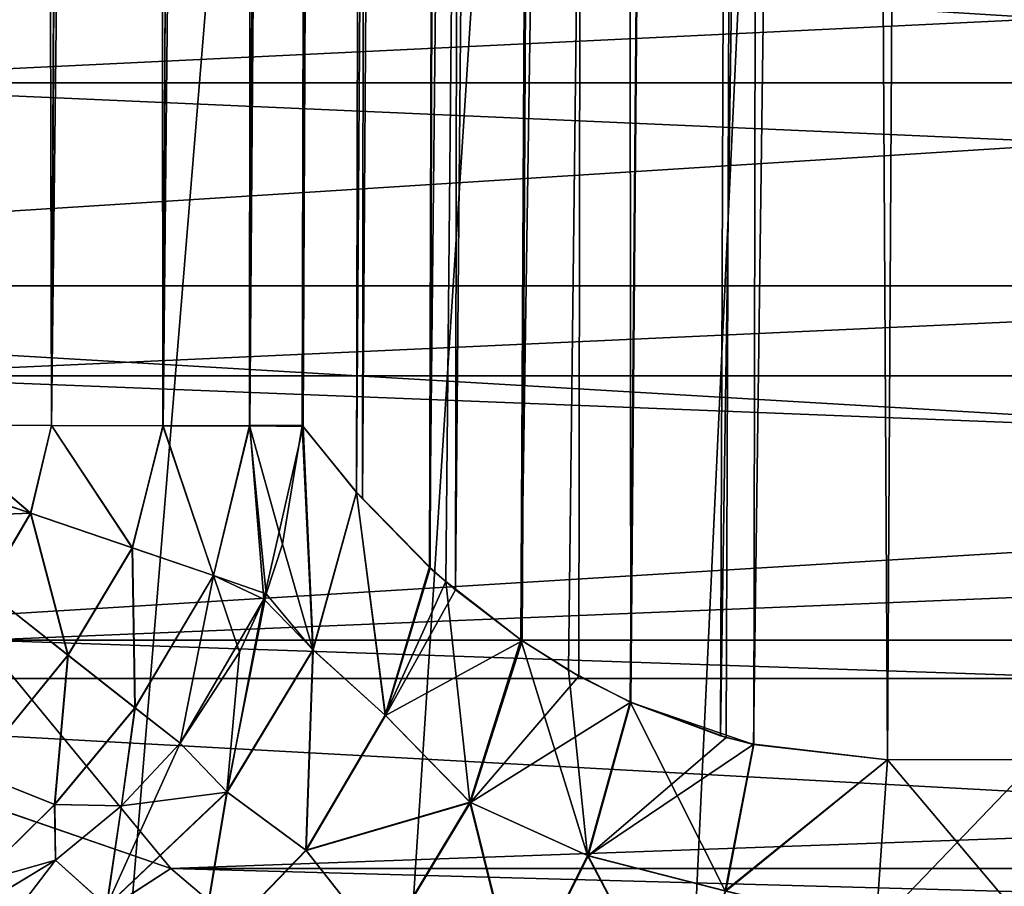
# Model space of a CAD drawing. Header units: millimetres. Extents: x -44.7 to 52.5, y -25.6 to 0.
# Tile 11 of 256: x -36.3 to -35.1, y -23.1 to -22. Entities that reach past the tile are written whole.
import ezdxf

# ---------------------------------------------------------------- set-up
doc = ezdxf.new("R2010")
doc.units = ezdxf.units.MM
doc.header["$LTSCALE"] = 65.185185
for name, color, linetype in [('19', 7, 'CONTINUOUS'), ('217', 7, 'CONTINUOUS'), ('219', 7, 'CONTINUOUS'), ('223', 7, 'CONTINUOUS'), ('227', 7, 'CONTINUOUS'), ('23', 7, 'CONTINUOUS'), ('43', 7, 'CONTINUOUS'), ('44', 7, 'CONTINUOUS'), ('46', 7, 'CONTINUOUS'), ('47', 7, 'CONTINUOUS'), ('626', 7, 'CONTINUOUS'), ('627', 7, 'CONTINUOUS'), ('633', 7, 'CONTINUOUS'), ('634', 7, 'CONTINUOUS'), ('635', 7, 'CONTINUOUS'), ('636', 7, 'CONTINUOUS'), ('637', 7, 'CONTINUOUS'), ('638', 7, 'CONTINUOUS'), ('79', 7, 'CONTINUOUS'), ('85', 7, 'CONTINUOUS')]:
    doc.layers.add(name, color=color, linetype=linetype)

msp = doc.modelspace()

# ---------------------------------------------------------------- linework, layer by layer
at = {"layer": '19', "linetype": 'Continuous'}
for points in [[(-37.8595, -22.2966, -24.1029), (-37.9567, -21.7706, -24.1709), (-29.4571, -22.2966, -36.1029), (-37.8595, -22.2966, -24.1029)], [(-29.4571, -22.2966, -36.1029), (-37.9567, -21.7706, -24.1709), (-29.5542, -21.7706, -36.1709), (-29.4571, -22.2966, -36.1029)], [(-37.7024, -22.8005, -23.9929), (-37.8595, -22.2966, -24.1029), (-29.2999, -22.8005, -35.9929), (-37.7024, -22.8005, -23.9929)], [(-29.2999, -22.8005, -35.9929), (-37.8595, -22.2966, -24.1029), (-29.4571, -22.2966, -36.1029), (-29.2999, -22.8005, -35.9929)], [(-37.4884, -23.2722, -23.843), (-37.7024, -22.8005, -23.9929), (-29.086, -23.2722, -35.843), (-37.4884, -23.2722, -23.843)], [(-29.086, -23.2722, -35.843), (-37.7024, -22.8005, -23.9929), (-29.2999, -22.8005, -35.9929), (-29.086, -23.2722, -35.843)]]:
    msp.add_3dface(points, dxfattribs=at)
at = {"layer": '217', "linetype": 'Continuous'}
for points in [[(-35.8987, -22.562, 15.6841), (-35.8507, 0, 15.3684), (-35.9674, -22.4771, 15.4896), (-35.8987, -22.562, 15.6841)], [(-35.8912, -22.5702, 15.7009), (-35.8507, 0, 15.3684), (-35.8987, -22.562, 15.6841), (-35.8912, -22.5702, 15.7009)], [(-35.7391, 0, 15.6517), (-35.8507, 0, 15.3684), (-35.8912, -22.5702, 15.7009), (-35.7391, 0, 15.6517)], [(-35.804, -22.6588, 15.8636), (-35.7391, 0, 15.6517), (-35.8912, -22.5702, 15.7009), (-35.804, -22.6588, 15.8636)], [(-35.7715, -22.687, 15.9133), (-35.7391, 0, 15.6517), (-35.804, -22.6588, 15.8636), (-35.7715, -22.687, 15.9133)], [(-35.5695, 0, 15.9033), (-35.7391, 0, 15.6517), (-35.7715, -22.687, 15.9133), (-35.5695, 0, 15.9033)], [(-35.6859, -22.7524, 16.0258), (-35.5695, 0, 15.9033), (-35.7715, -22.687, 15.9133), (-35.6859, -22.7524, 16.0258)], [(-35.6134, -22.7975, 16.1053), (-35.5695, 0, 15.9033), (-35.6859, -22.7524, 16.0258), (-35.6134, -22.7975, 16.1053)], [(-35.5465, -22.8311, 16.1688), (-35.5695, 0, 15.9033), (-35.6134, -22.7975, 16.1053), (-35.5465, -22.8311, 16.1688)], [(-35.3497, 0, 16.1125), (-35.5695, 0, 15.9033), (-35.5465, -22.8311, 16.1688), (-35.3497, 0, 16.1125)], [(-35.4238, -22.8764, 16.266), (-35.3497, 0, 16.1125), (-35.5465, -22.8311, 16.1688), (-35.4238, -22.8764, 16.266)], [(-35.3885, -22.8851, 16.29), (-35.3497, 0, 16.1125), (-35.4238, -22.8764, 16.266), (-35.3885, -22.8851, 16.29)], [(-35.2166, -22.9049, 16.3865), (-35.3497, 0, 16.1125), (-35.3885, -22.8851, 16.29), (-35.2166, -22.9049, 16.3865)], [(-35.09, 0, 16.2695), (-35.3497, 0, 16.1125), (-35.2166, -22.9049, 16.3865), (-35.09, 0, 16.2695)], [(-35.0249, -22.9046, 16.4601), (-35.09, 0, 16.2695), (-35.2166, -22.9049, 16.3865), (-35.0249, -22.9046, 16.4601)], [(-34.8027, 0, 16.3669), (-35.09, 0, 16.2695), (-34.9246, -22.9044, 16.4864), (-34.8027, 0, 16.3669)], [(-34.9246, -22.9044, 16.4864), (-35.09, 0, 16.2695), (-35.0249, -22.9046, 16.4601), (-34.9246, -22.9044, 16.4864)]]:
    msp.add_3dface(points, dxfattribs=at)
at = {"layer": '219', "linetype": 'Continuous'}
for points in [[(-35.9684, -22.4757, -15.4861), (-35.8507, 0, -15.3684), (-35.8988, -22.5614, -15.6837), (-35.9684, -22.4757, -15.4861)], [(-35.8507, 0, -15.3684), (-35.7391, 0, -15.6517), (-35.8988, -22.5614, -15.6837), (-35.8507, 0, -15.3684)], [(-35.8988, -22.5614, -15.6837), (-35.7391, 0, -15.6517), (-35.8048, -22.6575, -15.8623), (-35.8988, -22.5614, -15.6837)], [(-35.7391, 0, -15.6517), (-35.5695, 0, -15.9033), (-35.8048, -22.6575, -15.8623), (-35.7391, 0, -15.6517)], [(-35.8048, -22.6575, -15.8623), (-35.5695, 0, -15.9033), (-35.784, -22.6763, -15.8948), (-35.8048, -22.6575, -15.8623)], [(-35.784, -22.6763, -15.8948), (-35.5695, 0, -15.9033), (-35.6876, -22.7509, -16.0238), (-35.784, -22.6763, -15.8948)], [(-35.5695, 0, -15.9033), (-35.3497, 0, -16.1125), (-35.6876, -22.7509, -16.0238), (-35.5695, 0, -15.9033)], [(-35.6876, -22.7509, -16.0238), (-35.3497, 0, -16.1125), (-35.6267, -22.7898, -16.0916), (-35.6876, -22.7509, -16.0238)], [(-35.6267, -22.7898, -16.0916), (-35.3497, 0, -16.1125), (-35.5473, -22.8309, -16.168), (-35.6267, -22.7898, -16.0916)], [(-35.5473, -22.8309, -16.168), (-35.3497, 0, -16.1125), (-35.4312, -22.8744, -16.2607), (-35.5473, -22.8309, -16.168)], [(-35.3497, 0, -16.1125), (-35.09, 0, -16.2695), (-35.4312, -22.8744, -16.2607), (-35.3497, 0, -16.1125)], [(-35.4312, -22.8744, -16.2607), (-35.09, 0, -16.2695), (-35.3887, -22.8853, -16.2898), (-35.4312, -22.8744, -16.2607)], [(-35.3887, -22.8853, -16.2898), (-35.09, 0, -16.2695), (-35.2166, -22.9049, -16.3865), (-35.3887, -22.8853, -16.2898)], [(-35.2166, -22.9049, -16.3865), (-35.09, 0, -16.2695), (-35.0251, -22.9046, -16.4601), (-35.2166, -22.9049, -16.3865)], [(-35.09, 0, -16.2695), (-34.8027, 0, -16.3669), (-35.0251, -22.9046, -16.4601), (-35.09, 0, -16.2695)]]:
    msp.add_3dface(points, dxfattribs=at)
at = {"layer": '223', "linetype": 'Continuous'}
for points in [[(-36.3331, 0, 15), (-36.4507, -22.475, 15.1177), (-36.2905, -22.4757, 15.1441), (-36.3331, 0, 15)], [(-36.1729, 0, 15.0264), (-36.3331, 0, 15), (-36.2905, -22.4757, 15.1441), (-36.1729, 0, 15.0264)], [(-36.0296, 0, 15.1027), (-36.1729, 0, 15.0264), (-36.2905, -22.4757, 15.1441), (-36.0296, 0, 15.1027)], [(-36.1472, -22.4761, 15.2204), (-36.0296, 0, 15.1027), (-36.2905, -22.4757, 15.1441), (-36.1472, -22.4761, 15.2204)], [(-35.9183, 0, 15.2208), (-36.0296, 0, 15.1027), (-36.1472, -22.4761, 15.2204), (-35.9183, 0, 15.2208)], [(-36.0359, -22.4761, 15.3385), (-35.9183, 0, 15.2208), (-36.1472, -22.4761, 15.2204), (-36.0359, -22.4761, 15.3385)], [(-35.8507, 0, 15.3684), (-35.9183, 0, 15.2208), (-36.0359, -22.4761, 15.3385), (-35.8507, 0, 15.3684)], [(-35.9674, -22.4771, 15.4896), (-35.8507, 0, 15.3684), (-36.0359, -22.4761, 15.3385), (-35.9674, -22.4771, 15.4896)]]:
    msp.add_3dface(points, dxfattribs=at)
at = {"layer": '227', "linetype": 'Continuous'}
for points in [[(-36.3331, 0, -15), (-36.1729, 0, -15.0264), (-36.4507, -22.475, -15.1177), (-36.3331, 0, -15)], [(-36.4507, -22.475, -15.1177), (-36.1729, 0, -15.0264), (-36.2906, -22.4757, -15.1441), (-36.4507, -22.475, -15.1177)], [(-36.2906, -22.4757, -15.1441), (-36.1729, 0, -15.0264), (-36.1473, -22.4761, -15.2203), (-36.2906, -22.4757, -15.1441)], [(-36.1729, 0, -15.0264), (-36.0296, 0, -15.1027), (-36.1473, -22.4761, -15.2203), (-36.1729, 0, -15.0264)], [(-36.1473, -22.4761, -15.2203), (-36.0296, 0, -15.1027), (-36.036, -22.476, -15.3385), (-36.1473, -22.4761, -15.2203)], [(-36.0296, 0, -15.1027), (-35.9183, 0, -15.2208), (-36.036, -22.476, -15.3385), (-36.0296, 0, -15.1027)], [(-35.9183, 0, -15.2208), (-35.9684, -22.4757, -15.4861), (-36.036, -22.476, -15.3385), (-35.9183, 0, -15.2208)], [(-35.9183, 0, -15.2208), (-35.8507, 0, -15.3684), (-35.9684, -22.4757, -15.4861), (-35.9183, 0, -15.2208)]]:
    msp.add_3dface(points, dxfattribs=at)
at = {"layer": '23', "linetype": 'Continuous'}
for points in [[(-37.8595, -22.2966, 24.1029), (-29.5542, -21.7706, 36.1709), (-37.9567, -21.7706, 24.1709), (-37.8595, -22.2966, 24.1029)], [(-29.4571, -22.2966, 36.1029), (-29.5542, -21.7706, 36.1709), (-37.8595, -22.2966, 24.1029), (-29.4571, -22.2966, 36.1029)], [(-37.7024, -22.8005, 23.9929), (-29.4571, -22.2966, 36.1029), (-37.8595, -22.2966, 24.1029), (-37.7024, -22.8005, 23.9929)], [(-29.2999, -22.8005, 35.9929), (-29.4571, -22.2966, 36.1029), (-37.7024, -22.8005, 23.9929), (-29.2999, -22.8005, 35.9929)], [(-37.4884, -23.2722, 23.843), (-29.2999, -22.8005, 35.9929), (-37.7024, -22.8005, 23.9929), (-37.4884, -23.2722, 23.843)], [(-29.086, -23.2722, 35.843), (-29.2999, -22.8005, 35.9929), (-37.4884, -23.2722, 23.843), (-29.086, -23.2722, 35.843)]]:
    msp.add_3dface(points, dxfattribs=at)
at = {"layer": '43', "linetype": 'Continuous'}
for points in [[(-28.4101, -21.6351, 35.3698), (-28.3195, -22.0361, 35.3064), (-36.8126, -21.6351, 23.3698), (-28.4101, -21.6351, 35.3698)], [(-36.8126, -21.6351, 23.3698), (-28.3195, -22.0361, 35.3064), (-36.722, -22.0361, 23.3064), (-36.8126, -21.6351, 23.3698)], [(-28.3195, -22.0361, 35.3064), (-28.1735, -22.4121, 35.2042), (-36.722, -22.0361, 23.3064), (-28.3195, -22.0361, 35.3064)], [(-36.722, -22.0361, 23.3064), (-28.1735, -22.4121, 35.2042), (-36.576, -22.4121, 23.2042), (-36.722, -22.0361, 23.3064)], [(-28.1735, -22.4121, 35.2042), (-27.9766, -22.7516, 35.0663), (-36.576, -22.4121, 23.2042), (-28.1735, -22.4121, 35.2042)], [(-36.576, -22.4121, 23.2042), (-27.9766, -22.7516, 35.0663), (-36.3791, -22.7516, 23.0663), (-36.576, -22.4121, 23.2042)], [(-27.9766, -22.7516, 35.0663), (-27.7345, -23.0445, 34.8968), (-36.3791, -22.7516, 23.0663), (-27.9766, -22.7516, 35.0663)], [(-36.3791, -22.7516, 23.0663), (-27.7345, -23.0445, 34.8968), (-36.137, -23.0445, 22.8968), (-36.3791, -22.7516, 23.0663)], [(-27.7345, -23.0445, 34.8968), (-27.4547, -23.2819, 34.7009), (-36.137, -23.0445, 22.8968), (-27.7345, -23.0445, 34.8968)], [(-36.137, -23.0445, 22.8968), (-27.4547, -23.2819, 34.7009), (-35.8572, -23.2819, 22.7009), (-36.137, -23.0445, 22.8968)]]:
    msp.add_3dface(points, dxfattribs=at)
at = {"layer": '44', "linetype": 'Continuous'}
for points in [[(-36.3791, -22.7516, 23.0663), (-36.137, -23.0445, 22.8968), (-36.5435, -22.9044, 22.5383), (-36.3791, -22.7516, 23.0663)], [(-36.5435, -22.9044, 22.5383), (-36.2941, -23.1466, 22.3989), (-36.7782, -22.9044, 22.0628), (-36.5435, -22.9044, 22.5383)], [(-36.7782, -22.9044, 22.0628), (-36.2941, -23.1466, 22.3989), (-36.5159, -23.1466, 21.9496), (-36.7782, -22.9044, 22.0628)], [(-36.5435, -22.9044, 22.5383), (-36.137, -23.0445, 22.8968), (-36.2941, -23.1466, 22.3989), (-36.5435, -22.9044, 22.5383)], [(-36.137, -23.0445, 22.8968), (-35.8572, -23.2819, 22.7009), (-36.2941, -23.1466, 22.3989), (-36.137, -23.0445, 22.8968)]]:
    msp.add_3dface(points, dxfattribs=at)
at = {"layer": '46', "linetype": 'Continuous'}
for points in [[(-36.3791, -22.7516, -23.0663), (-36.5446, -22.9044, -22.5364), (-36.137, -23.0445, -22.8968), (-36.3791, -22.7516, -23.0663)], [(-36.5446, -22.9044, -22.5364), (-36.5167, -23.1466, -21.9478), (-36.2951, -23.1466, -22.3972), (-36.5446, -22.9044, -22.5364)], [(-36.5446, -22.9044, -22.5364), (-36.2951, -23.1466, -22.3972), (-36.137, -23.0445, -22.8968), (-36.5446, -22.9044, -22.5364)], [(-36.137, -23.0445, -22.8968), (-36.2951, -23.1466, -22.3972), (-35.8572, -23.2819, -22.7009), (-36.137, -23.0445, -22.8968)]]:
    msp.add_3dface(points, dxfattribs=at)
at = {"layer": '47', "linetype": 'Continuous'}
for points in [[(-36.8126, -21.6351, -23.3698), (-36.722, -22.0361, -23.3064), (-28.4101, -21.6351, -35.3698), (-36.8126, -21.6351, -23.3698)], [(-28.4101, -21.6351, -35.3698), (-36.722, -22.0361, -23.3064), (-28.3195, -22.0361, -35.3064), (-28.4101, -21.6351, -35.3698)], [(-36.722, -22.0361, -23.3064), (-36.576, -22.4121, -23.2042), (-28.3195, -22.0361, -35.3064), (-36.722, -22.0361, -23.3064)], [(-28.3195, -22.0361, -35.3064), (-36.576, -22.4121, -23.2042), (-28.1735, -22.4121, -35.2042), (-28.3195, -22.0361, -35.3064)], [(-36.576, -22.4121, -23.2042), (-36.3791, -22.7516, -23.0663), (-28.1735, -22.4121, -35.2042), (-36.576, -22.4121, -23.2042)], [(-28.1735, -22.4121, -35.2042), (-36.3791, -22.7516, -23.0663), (-27.9766, -22.7516, -35.0663), (-28.1735, -22.4121, -35.2042)], [(-36.3791, -22.7516, -23.0663), (-36.137, -23.0445, -22.8968), (-27.9766, -22.7516, -35.0663), (-36.3791, -22.7516, -23.0663)], [(-27.9766, -22.7516, -35.0663), (-36.137, -23.0445, -22.8968), (-27.7345, -23.0445, -34.8968), (-27.9766, -22.7516, -35.0663)], [(-36.137, -23.0445, -22.8968), (-35.8572, -23.2819, -22.7009), (-27.7345, -23.0445, -34.8968), (-36.137, -23.0445, -22.8968)], [(-27.7345, -23.0445, -34.8968), (-35.8572, -23.2819, -22.7009), (-27.4547, -23.2819, -34.7009), (-27.7345, -23.0445, -34.8968)]]:
    msp.add_3dface(points, dxfattribs=at)
at = {"layer": '626', "linetype": 'Continuous'}
for points in [[(-35.9543, -22.764, 15.6425), (-35.9674, -22.4771, 15.4896), (-36.0176, -22.6988, 15.4552), (-35.9543, -22.764, 15.6425)], [(-35.8987, -22.562, 15.6841), (-35.9674, -22.4771, 15.4896), (-35.9543, -22.764, 15.6425), (-35.8987, -22.562, 15.6841)], [(-35.8987, -22.562, 15.6841), (-35.9543, -22.764, 15.6425), (-35.8614, -22.8482, 15.8293), (-35.8987, -22.562, 15.6841)], [(-35.804, -22.6588, 15.8636), (-35.8912, -22.5702, 15.7009), (-35.8987, -22.562, 15.6841), (-35.804, -22.6588, 15.8636)], [(-35.804, -22.6588, 15.8636), (-35.8987, -22.562, 15.6841), (-35.8614, -22.8482, 15.8293), (-35.804, -22.6588, 15.8636)], [(-35.7715, -22.687, 15.9133), (-35.804, -22.6588, 15.8636), (-35.8614, -22.8482, 15.8293), (-35.7715, -22.687, 15.9133)], [(-35.6859, -22.7524, 16.0258), (-35.7715, -22.687, 15.9133), (-35.8614, -22.8482, 15.8293), (-35.6859, -22.7524, 16.0258)], [(-36.1254, -22.8836, 15.4434), (-36.0647, -22.9466, 15.6304), (-36.0176, -22.6988, 15.4552), (-36.1254, -22.8836, 15.4434)], [(-36.0647, -22.9466, 15.6304), (-35.9543, -22.764, 15.6425), (-36.0176, -22.6988, 15.4552), (-36.0647, -22.9466, 15.6304)], [(-35.6859, -22.7524, 16.0258), (-35.8614, -22.8482, 15.8293), (-35.7524, -22.9598, 16.0029), (-35.6859, -22.7524, 16.0258)], [(-35.6134, -22.7975, 16.1053), (-35.6859, -22.7524, 16.0258), (-35.7524, -22.9598, 16.0029), (-35.6134, -22.7975, 16.1053)], [(-35.9543, -22.764, 15.6425), (-36.0647, -22.9466, 15.6304), (-35.9635, -23.0214, 15.8275), (-35.9543, -22.764, 15.6425)], [(-35.8614, -22.8482, 15.8293), (-35.9543, -22.764, 15.6425), (-35.9635, -23.0214, 15.8275), (-35.8614, -22.8482, 15.8293)], [(-35.5465, -22.8311, 16.1688), (-35.6134, -22.7975, 16.1053), (-35.7524, -22.9598, 16.0029), (-35.5465, -22.8311, 16.1688)], [(-35.5465, -22.8311, 16.1688), (-35.7524, -22.9598, 16.0029), (-35.6012, -23.0283, 16.1622), (-35.5465, -22.8311, 16.1688)], [(-35.4238, -22.8764, 16.266), (-35.5465, -22.8311, 16.1688), (-35.6012, -23.0283, 16.1622), (-35.4238, -22.8764, 16.266)], [(-35.8614, -22.8482, 15.8293), (-35.9635, -23.0214, 15.8275), (-35.7524, -22.9598, 16.0029), (-35.8614, -22.8482, 15.8293)], [(-36.2004, -22.9643, 15.4457), (-36.0647, -22.9466, 15.6304), (-36.1254, -22.8836, 15.4434), (-36.2004, -22.9643, 15.4457)], [(-35.3885, -22.8851, 16.29), (-35.4238, -22.8764, 16.266), (-35.6012, -23.0283, 16.1622), (-35.3885, -22.8851, 16.29)], [(-35.3885, -22.8851, 16.29), (-35.6012, -23.0283, 16.1622), (-35.4243, -23.0735, 16.2995), (-35.3885, -22.8851, 16.29)], [(-35.2166, -22.9049, 16.3865), (-35.3885, -22.8851, 16.29), (-35.4243, -23.0735, 16.2995), (-35.2166, -22.9049, 16.3865)], [(-35.2166, -22.9049, 16.3865), (-35.4243, -23.0735, 16.2995), (-35.2317, -23.12, 16.4185), (-35.2166, -22.9049, 16.3865)], [(-36.2193, -23.0929, 15.6499), (-36.0647, -22.9466, 15.6304), (-36.2004, -22.9643, 15.4457), (-36.2193, -23.0929, 15.6499)], [(-36.0647, -22.9466, 15.6304), (-36.2193, -23.0929, 15.6499), (-36.1012, -23.1643, 15.8596), (-36.0647, -22.9466, 15.6304)], [(-35.9635, -23.0214, 15.8275), (-36.0647, -22.9466, 15.6304), (-36.1012, -23.1643, 15.8596), (-35.9635, -23.0214, 15.8275)], [(-35.7524, -22.9598, 16.0029), (-35.9635, -23.0214, 15.8275), (-35.8649, -23.1463, 16.0262), (-35.7524, -22.9598, 16.0029)], [(-35.7524, -22.9598, 16.0029), (-35.8649, -23.1463, 16.0262), (-35.6906, -23.2081, 16.2011), (-35.7524, -22.9598, 16.0029)], [(-35.6012, -23.0283, 16.1622), (-35.7524, -22.9598, 16.0029), (-35.6906, -23.2081, 16.2011), (-35.6012, -23.0283, 16.1622)], [(-36.2854, -23.034, 15.4575), (-36.2193, -23.0929, 15.6499), (-36.2004, -22.9643, 15.4457), (-36.2854, -23.034, 15.4575)], [(-35.9635, -23.0214, 15.8275), (-36.1012, -23.1643, 15.8596), (-35.8649, -23.1463, 16.0262), (-35.9635, -23.0214, 15.8275)], [(-36.3791, -23.0904, 15.4769), (-36.2193, -23.0929, 15.6499), (-36.2854, -23.034, 15.4575), (-36.3791, -23.0904, 15.4769)], [(-35.6012, -23.0283, 16.1622), (-35.6906, -23.2081, 16.2011), (-35.4859, -23.2471, 16.3524), (-35.6012, -23.0283, 16.1622)], [(-35.4243, -23.0735, 16.2995), (-35.6012, -23.0283, 16.1622), (-35.4859, -23.2471, 16.3524), (-35.4243, -23.0735, 16.2995)]]:
    msp.add_3dface(points, dxfattribs=at)
at = {"layer": '627', "linetype": 'Continuous'}
for points in [[(-35.0249, -22.9046, 16.4601), (-35.2166, -22.9049, 16.3865), (-35.2317, -23.12, 16.4185), (-35.0249, -22.9046, 16.4601)], [(-35.0249, -22.9046, 16.4601), (-35.2317, -23.12, 16.4185), (-35.0352, -23.1198, 16.494), (-35.0249, -22.9046, 16.4601)]]:
    msp.add_3dface(points, dxfattribs=at)
at = {"layer": '633', "linetype": 'Continuous'}
for points in [[(-35.2166, -22.9049, -16.3865), (-35.0354, -23.1198, -16.4939), (-35.2317, -23.12, -16.4185), (-35.2166, -22.9049, -16.3865)], [(-35.2166, -22.9049, -16.3865), (-35.0251, -22.9046, -16.4601), (-35.0354, -23.1198, -16.4939), (-35.2166, -22.9049, -16.3865)]]:
    msp.add_3dface(points, dxfattribs=at)
at = {"layer": '634', "linetype": 'Continuous'}
for points in [[(-35.9684, -22.4757, -15.4861), (-35.9547, -22.7637, -15.6416), (-35.9937, -22.6284, -15.4632), (-35.9684, -22.4757, -15.4861)], [(-35.9684, -22.4757, -15.4861), (-35.8988, -22.5614, -15.6837), (-35.9547, -22.7637, -15.6416), (-35.9684, -22.4757, -15.4861)], [(-35.8988, -22.5614, -15.6837), (-35.8618, -22.8479, -15.8285), (-35.9547, -22.7637, -15.6416), (-35.8988, -22.5614, -15.6837)], [(-35.8988, -22.5614, -15.6837), (-35.8048, -22.6575, -15.8623), (-35.8618, -22.8479, -15.8285), (-35.8988, -22.5614, -15.6837)], [(-35.9937, -22.6284, -15.4632), (-35.9547, -22.7637, -15.6416), (-36.0149, -22.6919, -15.4558), (-35.9937, -22.6284, -15.4632)], [(-35.8048, -22.6575, -15.8623), (-35.784, -22.6763, -15.8948), (-35.8618, -22.8479, -15.8285), (-35.8048, -22.6575, -15.8623)], [(-35.784, -22.6763, -15.8948), (-35.753, -22.9595, -16.0021), (-35.8618, -22.8479, -15.8285), (-35.784, -22.6763, -15.8948)], [(-35.784, -22.6763, -15.8948), (-35.6876, -22.7509, -16.0238), (-35.753, -22.9595, -16.0021), (-35.784, -22.6763, -15.8948)], [(-35.9547, -22.7637, -15.6416), (-36.0651, -22.9463, -15.6296), (-36.0149, -22.6919, -15.4558), (-35.9547, -22.7637, -15.6416)], [(-36.0149, -22.6919, -15.4558), (-36.0651, -22.9463, -15.6296), (-36.0489, -22.7668, -15.4489), (-36.0149, -22.6919, -15.4558)], [(-35.6876, -22.7509, -16.0238), (-35.6019, -23.028, -16.1615), (-35.753, -22.9595, -16.0021), (-35.6876, -22.7509, -16.0238)], [(-35.6876, -22.7509, -16.0238), (-35.6267, -22.7898, -16.0916), (-35.6019, -23.028, -16.1615), (-35.6876, -22.7509, -16.0238)], [(-36.0489, -22.7668, -15.4489), (-36.0651, -22.9463, -15.6296), (-36.1254, -22.8836, -15.4434), (-36.0489, -22.7668, -15.4489)], [(-35.9547, -22.7637, -15.6416), (-35.964, -23.0211, -15.8267), (-36.0651, -22.9463, -15.6296), (-35.9547, -22.7637, -15.6416)], [(-35.8618, -22.8479, -15.8285), (-35.964, -23.0211, -15.8267), (-35.9547, -22.7637, -15.6416), (-35.8618, -22.8479, -15.8285)], [(-35.6267, -22.7898, -16.0916), (-35.5473, -22.8309, -16.168), (-35.6019, -23.028, -16.1615), (-35.6267, -22.7898, -16.0916)], [(-35.5473, -22.8309, -16.168), (-35.4251, -23.0733, -16.299), (-35.6019, -23.028, -16.1615), (-35.5473, -22.8309, -16.168)], [(-35.5473, -22.8309, -16.168), (-35.4312, -22.8744, -16.2607), (-35.3887, -22.8853, -16.2898), (-35.5473, -22.8309, -16.168)], [(-35.5473, -22.8309, -16.168), (-35.3887, -22.8853, -16.2898), (-35.4251, -23.0733, -16.299), (-35.5473, -22.8309, -16.168)], [(-35.8618, -22.8479, -15.8285), (-35.753, -22.9595, -16.0021), (-35.964, -23.0211, -15.8267), (-35.8618, -22.8479, -15.8285)], [(-36.0651, -22.9463, -15.6296), (-36.2198, -23.0927, -15.649), (-36.1254, -22.8836, -15.4434), (-36.0651, -22.9463, -15.6296)], [(-36.1254, -22.8836, -15.4434), (-36.2198, -23.0927, -15.649), (-36.2004, -22.9643, -15.4457), (-36.1254, -22.8836, -15.4434)], [(-35.3887, -22.8853, -16.2898), (-35.2166, -22.9049, -16.3865), (-35.4251, -23.0733, -16.299), (-35.3887, -22.8853, -16.2898)], [(-35.2166, -22.9049, -16.3865), (-35.2317, -23.12, -16.4185), (-35.4251, -23.0733, -16.299), (-35.2166, -22.9049, -16.3865)], [(-36.0651, -22.9463, -15.6296), (-36.1018, -23.164, -15.8587), (-36.2198, -23.0927, -15.649), (-36.0651, -22.9463, -15.6296)], [(-35.964, -23.0211, -15.8267), (-36.1018, -23.164, -15.8587), (-36.0651, -22.9463, -15.6296), (-35.964, -23.0211, -15.8267)], [(-35.753, -22.9595, -16.0021), (-35.8655, -23.146, -16.0254), (-35.964, -23.0211, -15.8267), (-35.753, -22.9595, -16.0021)], [(-35.753, -22.9595, -16.0021), (-35.6914, -23.2078, -16.2004), (-35.8655, -23.146, -16.0254), (-35.753, -22.9595, -16.0021)], [(-35.6019, -23.028, -16.1615), (-35.6914, -23.2078, -16.2004), (-35.753, -22.9595, -16.0021), (-35.6019, -23.028, -16.1615)], [(-36.2004, -22.9643, -15.4457), (-36.2198, -23.0927, -15.649), (-36.2853, -23.034, -15.4576), (-36.2004, -22.9643, -15.4457)], [(-35.964, -23.0211, -15.8267), (-35.8655, -23.146, -16.0254), (-36.1018, -23.164, -15.8587), (-35.964, -23.0211, -15.8267)], [(-36.2198, -23.0927, -15.649), (-36.4042, -23.189, -15.6981), (-36.2853, -23.034, -15.4576), (-36.2198, -23.0927, -15.649)], [(-36.2853, -23.034, -15.4576), (-36.4042, -23.189, -15.6981), (-36.3788, -23.0904, -15.477), (-36.2853, -23.034, -15.4576)], [(-35.6019, -23.028, -16.1615), (-35.4868, -23.247, -16.3518), (-35.6914, -23.2078, -16.2004), (-35.6019, -23.028, -16.1615)], [(-35.4251, -23.0733, -16.299), (-35.4868, -23.247, -16.3518), (-35.6019, -23.028, -16.1615), (-35.4251, -23.0733, -16.299)]]:
    msp.add_3dface(points, dxfattribs=at)
at = {"layer": '635', "linetype": 'Continuous'}
for points in [[(-36.3916, -22.9205, 15.242), (-36.2693, -22.7708, 15.2079), (-36.3756, -22.6869, 15.1414), (-36.3916, -22.9205, 15.242)], [(-36.2865, -22.9624, 15.3401), (-36.2693, -22.7708, 15.2079), (-36.3916, -22.9205, 15.242), (-36.2865, -22.9624, 15.3401)], [(-36.2865, -22.9624, 15.3401), (-36.1833, -22.8384, 15.3118), (-36.2693, -22.7708, 15.2079), (-36.2865, -22.9624, 15.3401)], [(-36.2865, -22.9624, 15.3401), (-36.2004, -22.9643, 15.4457), (-36.1833, -22.8384, 15.3118), (-36.2865, -22.9624, 15.3401)], [(-36.2004, -22.9643, 15.4457), (-36.1254, -22.8836, 15.4434), (-36.1833, -22.8384, 15.3118), (-36.2004, -22.9643, 15.4457)], [(-36.3887, -23.0628, 15.4084), (-36.2865, -22.9624, 15.3401), (-36.3916, -22.9205, 15.242), (-36.3887, -23.0628, 15.4084)], [(-36.3887, -23.0628, 15.4084), (-36.2854, -23.034, 15.4575), (-36.2865, -22.9624, 15.3401), (-36.3887, -23.0628, 15.4084)], [(-36.2854, -23.034, 15.4575), (-36.2004, -22.9643, 15.4457), (-36.2865, -22.9624, 15.3401), (-36.2854, -23.034, 15.4575)], [(-36.3791, -23.0904, 15.4769), (-36.2854, -23.034, 15.4575), (-36.3887, -23.0628, 15.4084), (-36.3791, -23.0904, 15.4769)]]:
    msp.add_3dface(points, dxfattribs=at)
at = {"layer": '636', "linetype": 'Continuous'}
for points in [[(-36.4507, -22.475, 15.1177), (-36.4615, -22.5387, 15.118), (-36.3173, -22.5883, 15.1421), (-36.4507, -22.475, 15.1177)], [(-36.2905, -22.4757, 15.1441), (-36.4507, -22.475, 15.1177), (-36.3173, -22.5883, 15.1421), (-36.2905, -22.4757, 15.1441)], [(-36.2905, -22.4757, 15.1441), (-36.3173, -22.5883, 15.1421), (-36.1869, -22.6329, 15.2116), (-36.2905, -22.4757, 15.1441)], [(-36.1472, -22.4761, 15.2204), (-36.2905, -22.4757, 15.1441), (-36.1869, -22.6329, 15.2116), (-36.1472, -22.4761, 15.2204)], [(-36.1472, -22.4761, 15.2204), (-36.1869, -22.6329, 15.2116), (-36.0826, -22.6683, 15.3197), (-36.1472, -22.4761, 15.2204)], [(-36.0359, -22.4761, 15.3385), (-36.1472, -22.4761, 15.2204), (-36.0826, -22.6683, 15.3197), (-36.0359, -22.4761, 15.3385)], [(-36.0176, -22.6988, 15.4552), (-36.0359, -22.4761, 15.3385), (-36.0826, -22.6683, 15.3197), (-36.0176, -22.6988, 15.4552)], [(-35.9674, -22.4771, 15.4896), (-36.0359, -22.4761, 15.3385), (-36.0176, -22.6988, 15.4552), (-35.9674, -22.4771, 15.4896)], [(-36.4615, -22.5387, 15.118), (-36.3756, -22.6869, 15.1414), (-36.3173, -22.5883, 15.1421), (-36.4615, -22.5387, 15.118)], [(-36.3756, -22.6869, 15.1414), (-36.2693, -22.7708, 15.2079), (-36.3173, -22.5883, 15.1421), (-36.3756, -22.6869, 15.1414)], [(-36.3173, -22.5883, 15.1421), (-36.2693, -22.7708, 15.2079), (-36.1869, -22.6329, 15.2116), (-36.3173, -22.5883, 15.1421)], [(-36.2693, -22.7708, 15.2079), (-36.1833, -22.8384, 15.3118), (-36.1869, -22.6329, 15.2116), (-36.2693, -22.7708, 15.2079)], [(-36.1869, -22.6329, 15.2116), (-36.1833, -22.8384, 15.3118), (-36.0826, -22.6683, 15.3197), (-36.1869, -22.6329, 15.2116)], [(-36.1833, -22.8384, 15.3118), (-36.1254, -22.8836, 15.4434), (-36.0826, -22.6683, 15.3197), (-36.1833, -22.8384, 15.3118)], [(-36.1254, -22.8836, 15.4434), (-36.0176, -22.6988, 15.4552), (-36.0826, -22.6683, 15.3197), (-36.1254, -22.8836, 15.4434)]]:
    msp.add_3dface(points, dxfattribs=at)
at = {"layer": '637', "linetype": 'Continuous'}
for points in [[(-36.3753, -22.6871, -15.1415), (-36.2691, -22.7709, -15.2081), (-36.3914, -22.9206, -15.2421), (-36.3753, -22.6871, -15.1415)], [(-36.3914, -22.9206, -15.2421), (-36.2691, -22.7709, -15.2081), (-36.2863, -22.9625, -15.3403), (-36.3914, -22.9206, -15.2421)], [(-36.2691, -22.7709, -15.2081), (-36.1831, -22.8385, -15.312), (-36.2863, -22.9625, -15.3403), (-36.2691, -22.7709, -15.2081)], [(-36.1831, -22.8385, -15.312), (-36.2004, -22.9643, -15.4457), (-36.2863, -22.9625, -15.3403), (-36.1831, -22.8385, -15.312)], [(-36.1254, -22.8836, -15.4434), (-36.2004, -22.9643, -15.4457), (-36.1831, -22.8385, -15.312), (-36.1254, -22.8836, -15.4434)], [(-36.3884, -23.0628, -15.4086), (-36.3914, -22.9206, -15.2421), (-36.2863, -22.9625, -15.3403), (-36.3884, -23.0628, -15.4086)], [(-36.2853, -23.034, -15.4576), (-36.3884, -23.0628, -15.4086), (-36.2863, -22.9625, -15.3403), (-36.2853, -23.034, -15.4576)], [(-36.2004, -22.9643, -15.4457), (-36.2853, -23.034, -15.4576), (-36.2863, -22.9625, -15.3403), (-36.2004, -22.9643, -15.4457)], [(-36.2853, -23.034, -15.4576), (-36.3788, -23.0904, -15.477), (-36.3884, -23.0628, -15.4086), (-36.2853, -23.034, -15.4576)]]:
    msp.add_3dface(points, dxfattribs=at)
at = {"layer": '638', "linetype": 'Continuous'}
for points in [[(-36.4623, -22.5412, -15.118), (-36.4507, -22.475, -15.1177), (-36.3172, -22.5883, -15.1422), (-36.4623, -22.5412, -15.118)], [(-36.4507, -22.475, -15.1177), (-36.2906, -22.4757, -15.1441), (-36.3172, -22.5883, -15.1422), (-36.4507, -22.475, -15.1177)], [(-36.3172, -22.5883, -15.1422), (-36.2906, -22.4757, -15.1441), (-36.1866, -22.6329, -15.2117), (-36.3172, -22.5883, -15.1422)], [(-36.2906, -22.4757, -15.1441), (-36.1473, -22.4761, -15.2203), (-36.1866, -22.6329, -15.2117), (-36.2906, -22.4757, -15.1441)], [(-36.1866, -22.6329, -15.2117), (-36.1473, -22.4761, -15.2203), (-36.0823, -22.6683, -15.3201), (-36.1866, -22.6329, -15.2117)], [(-36.1473, -22.4761, -15.2203), (-36.036, -22.476, -15.3385), (-36.0823, -22.6683, -15.3201), (-36.1473, -22.4761, -15.2203)], [(-36.036, -22.476, -15.3385), (-36.0149, -22.6919, -15.4558), (-36.0823, -22.6683, -15.3201), (-36.036, -22.476, -15.3385)], [(-36.036, -22.476, -15.3385), (-35.9684, -22.4757, -15.4861), (-35.9937, -22.6284, -15.4632), (-36.036, -22.476, -15.3385)], [(-36.036, -22.476, -15.3385), (-35.9937, -22.6284, -15.4632), (-36.0149, -22.6919, -15.4558), (-36.036, -22.476, -15.3385)], [(-36.4924, -22.5953, -15.1183), (-36.4623, -22.5412, -15.118), (-36.3172, -22.5883, -15.1422), (-36.4924, -22.5953, -15.1183)], [(-36.3753, -22.6871, -15.1415), (-36.4924, -22.5953, -15.1183), (-36.3172, -22.5883, -15.1422), (-36.3753, -22.6871, -15.1415)], [(-36.2691, -22.7709, -15.2081), (-36.3753, -22.6871, -15.1415), (-36.3172, -22.5883, -15.1422), (-36.2691, -22.7709, -15.2081)], [(-36.2691, -22.7709, -15.2081), (-36.3172, -22.5883, -15.1422), (-36.1866, -22.6329, -15.2117), (-36.2691, -22.7709, -15.2081)], [(-36.1831, -22.8385, -15.312), (-36.2691, -22.7709, -15.2081), (-36.1866, -22.6329, -15.2117), (-36.1831, -22.8385, -15.312)], [(-36.1831, -22.8385, -15.312), (-36.1866, -22.6329, -15.2117), (-36.0823, -22.6683, -15.3201), (-36.1831, -22.8385, -15.312)], [(-36.1254, -22.8836, -15.4434), (-36.1831, -22.8385, -15.312), (-36.0823, -22.6683, -15.3201), (-36.1254, -22.8836, -15.4434)], [(-36.0489, -22.7668, -15.4489), (-36.1254, -22.8836, -15.4434), (-36.0823, -22.6683, -15.3201), (-36.0489, -22.7668, -15.4489)], [(-36.0149, -22.6919, -15.4558), (-36.0489, -22.7668, -15.4489), (-36.0823, -22.6683, -15.3201), (-36.0149, -22.6919, -15.4558)]]:
    msp.add_3dface(points, dxfattribs=at)
at = {"layer": '79', "linetype": 'Continuous'}
for points in [[(-36.978, -23.8232, 13.7247), (-36.9974, -2.8, 13.6147), (-34.6267, -24.2042, 13.7267), (-36.978, -23.8232, 13.7247)], [(-34.6267, -24.2042, 13.7267), (-36.9974, -2.8, 13.6147), (-34.5147, -2.8, 13.6147), (-34.6267, -24.2042, 13.7267)]]:
    msp.add_3dface(points, dxfattribs=at)
at = {"layer": '85', "linetype": 'Continuous'}
for points in [[(-36.978, -23.8232, -13.7247), (-34.5147, -2.8, -13.6147), (-36.9974, -2.8, -13.6147), (-36.978, -23.8232, -13.7247)], [(-36.6336, -23.9878, -13.7256), (-34.5147, -2.8, -13.6147), (-36.978, -23.8232, -13.7247), (-36.6336, -23.9878, -13.7256)], [(-36.2711, -24.1072, -13.7262), (-34.5147, -2.8, -13.6147), (-36.6336, -23.9878, -13.7256), (-36.2711, -24.1072, -13.7262)], [(-35.8965, -24.1798, -13.7266), (-34.5147, -2.8, -13.6147), (-36.2711, -24.1072, -13.7262), (-35.8965, -24.1798, -13.7266)], [(-35.5148, -24.2042, -13.7267), (-34.5147, -2.8, -13.6147), (-35.8965, -24.1798, -13.7266), (-35.5148, -24.2042, -13.7267)], [(-34.6267, -24.2042, -13.7267), (-34.5147, -2.8, -13.6147), (-35.5148, -24.2042, -13.7267), (-34.6267, -24.2042, -13.7267)]]:
    msp.add_3dface(points, dxfattribs=at)

doc.saveas('drawing.dxf')
